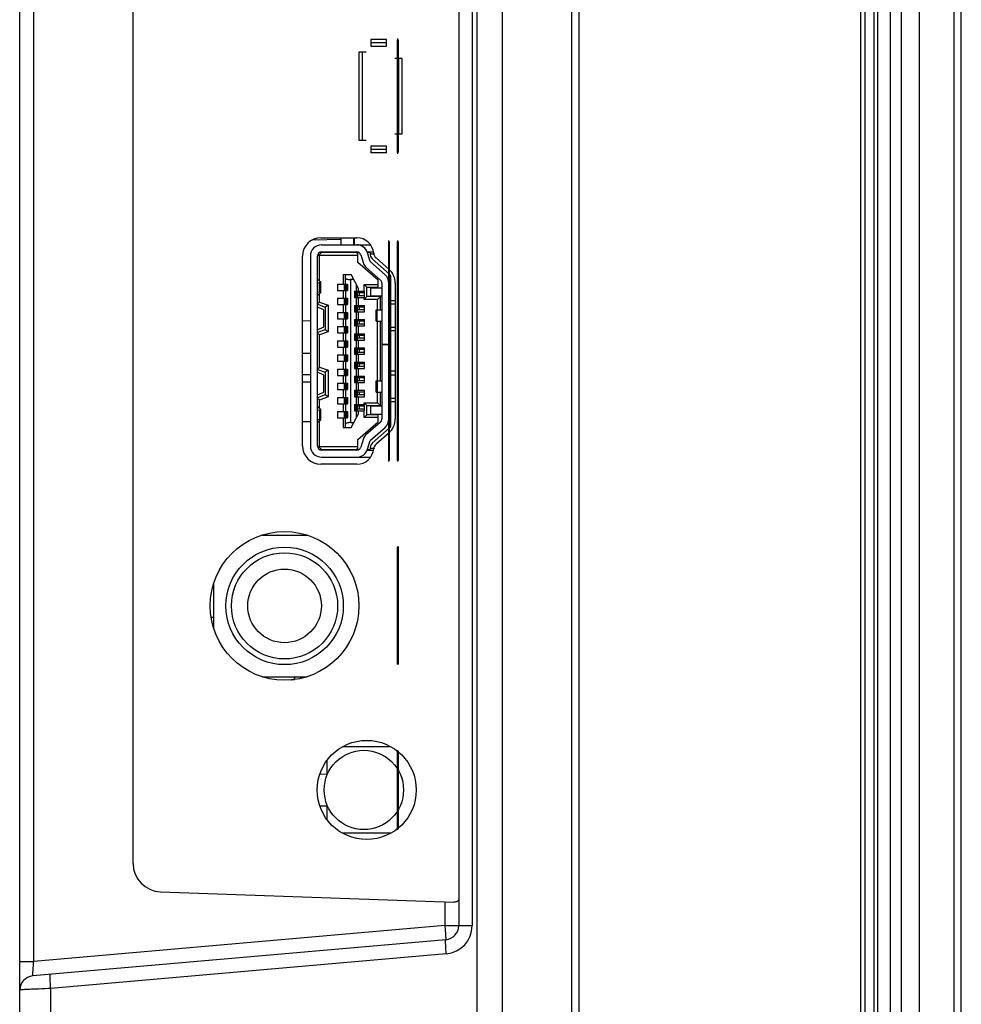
# Model space of a CAD drawing. Header units: millimetres. Extents: x 0 to 2577, y 0 to 841.
# Tile 40 of 68: x 1532 to 1599, y 458 to 528. Entities that reach past the tile are written whole.
import ezdxf

# ---------------------------------------------------------------- set-up
doc = ezdxf.new("R2010")
doc.units = ezdxf.units.MM
doc.layers.add('11_COMPONENTS', color=7, linetype='Continuous')

msp = doc.modelspace()

# ---------------------------------------------------------------- linework, layer by layer
at = {"layer": '11_COMPONENTS', "color": 7, "linetype": 'Continuous'}
for p, q in [((1593.785, 360.858), (1593.785, 621.858)), ((1594.565, 362.386), (1594.565, 620.329)), ((1592.885, 362.558), (1592.885, 620.158)), ((1595.827, 362.427), (1595.827, 620.288)), ((1591.985, 364.238), (1591.985, 618.477)), ((1592.635, 363.863), (1592.635, 618.853)), ((1591.685, 364.758), (1591.685, 617.958)), ((1598.284, 365.378), (1598.284, 617.337)), ((1598.785, 365.378), (1598.785, 617.337)), ((1571.285, 369.484), (1571.285, 613.231)), ((1571.785, 369.458), (1571.785, 613.257)), ((1564.585, 373.736), (1564.585, 608.979)), ((1566.376, 375.733), (1566.376, 606.982)), ((1532.285, 425.228), (1532.285, 557.559)), ((1533.268, 461.234), (1533.268, 550.482)), ((1563.285, 547.941), (1563.285, 463.774)), ((1564.233, 547.941), (1564.233, 463.774)), ((1540.285, 468.162), (1540.285, 544.053)), ((1558.985, 526.295), (1558.985, 526.42)), ((1557.085, 526.358), (1557.085, 525.885)), ((1558.185, 526.358), (1557.085, 526.358)), ((1558.185, 526.135), (1557.085, 526.135)), ((1557.085, 525.885), (1558.185, 525.885)), ((1558.185, 525.885), (1558.185, 526.358)), ((1556.235, 525.458), (1556.235, 519.258)), ((1556.758, 525.458), (1556.235, 525.458)), ((1556.458, 525.458), (1556.458, 519.258)), ((1559.285, 525.008), (1558.762, 525.008)), ((1559.062, 519.708), (1559.062, 525.008)), ((1559.285, 519.708), (1559.285, 525.008)), ((1558.762, 519.708), (1559.285, 519.708)), ((1556.235, 519.258), (1556.758, 519.258)), ((1557.085, 518.831), (1557.085, 518.358)), ((1558.185, 518.831), (1557.085, 518.831)), ((1558.185, 518.358), (1558.185, 518.831)), ((1558.185, 518.581), (1557.085, 518.581)), ((1558.185, 518.358), (1557.085, 518.358)), ((1558.985, 518.295), (1558.985, 518.42)), ((1552.972, 512.219), (1554.985, 512.254)), ((1553.555, 512.358), (1556.085, 512.358)), ((1553.605, 511.858), (1557.059, 511.858)), ((1554.985, 511.858), (1554.985, 512.358)), ((1555.885, 511.858), (1555.885, 512.358)), ((1555.885, 511.878), (1555.935, 511.928)), ((1555.935, 511.858), (1555.935, 512.358)), ((1558.355, 512.045), (1558.355, 512.17)), ((1558.985, 512.045), (1558.985, 512.17)), ((1553.305, 511.058), (1553.605, 511.308)), ((1553.455, 511.108), (1553.414, 511.149)), ((1556.249, 511.308), (1553.439, 511.308)), ((1553.605, 511.358), (1556.084, 511.358)), ((1554.515, 511.308), (1554.515, 511.358)), ((1555.195, 511.308), (1555.195, 511.358)), ((1555.205, 511.308), (1555.205, 511.358)), ((1556.055, 511.308), (1556.155, 511.208)), ((1556.155, 510.608), (1556.155, 511.208)), ((1556.205, 511.332), (1556.205, 511.308)), ((1556.37, 511.146), (1556.56, 510.531)), ((1556.825, 511.358), (1557.268, 511.358)), ((1557.043, 511.308), (1556.848, 511.308)), ((1557.037, 510.678), (1556.848, 511.293)), ((1557.088, 511.019), (1557.035, 511.358)), ((1557.281, 511.208), (1557.059, 511.208)), ((1552.255, 497.658), (1552.255, 511.058)), ((1552.805, 511.058), (1552.805, 497.658)), ((1553.305, 497.658), (1553.305, 511.058)), ((1553.455, 509.286), (1553.455, 511.108)), ((1556.155, 511.108), (1553.455, 511.108)), ((1557.605, 509.358), (1556.155, 510.608)), ((1558.084, 509.748), (1557.052, 510.655)), ((1557.17, 510.87), (1558.4, 509.787)), ((1557.449, 510.929), (1558.364, 510.123)), ((1555.135, 509.758), (1555.135, 509.083)), ((1555.135, 509.758), (1555.685, 509.758)), ((1555.285, 509.083), (1555.285, 509.758)), ((1556.215, 508.781), (1555.685, 509.758)), ((1556.722, 510.28), (1557.753, 509.372)), ((1553.305, 509.183), (1553.46, 509.203)), ((1553.488, 509.253), (1553.313, 509.433)), ((1553.46, 508.512), (1553.46, 509.203)), ((1553.555, 508.485), (1553.555, 509.23)), ((1554.725, 509.083), (1554.725, 508.633)), ((1554.725, 509.083), (1555.425, 509.083)), ((1555.225, 508.633), (1555.225, 509.083)), ((1555.314, 508.633), (1555.314, 509.083)), ((1555.383, 508.633), (1555.383, 509.083)), ((1555.395, 508.633), (1555.395, 509.083)), ((1555.425, 509.083), (1555.425, 508.633)), ((1555.635, 509.408), (1555.635, 499.308)), ((1555.875, 509.408), (1555.635, 509.408)), ((1556.065, 508.583), (1556.065, 509.058)), ((1556.605, 508.583), (1556.605, 509.058)), ((1556.605, 509.058), (1556.805, 508.858)), ((1556.605, 509.058), (1557.605, 509.058)), ((1557.605, 508.858), (1557.605, 509.358)), ((1557.855, 509.147), (1557.855, 504.808)), ((1558.485, 499.116), (1558.485, 509.6)), ((1558.805, 509.147), (1558.805, 499.568)), ((1553.305, 508.532), (1553.46, 508.512)), ((1553.488, 508.463), (1553.313, 508.283)), ((1553.455, 507.816), (1553.455, 508.429)), ((1554.725, 508.633), (1555.425, 508.633)), ((1555.135, 508.633), (1555.135, 508.083)), ((1555.285, 508.633), (1555.285, 508.083)), ((1555.925, 508.583), (1555.925, 508.133)), ((1555.925, 508.583), (1556.625, 508.583)), ((1555.955, 508.133), (1555.955, 508.583)), ((1555.968, 508.133), (1555.968, 508.583)), ((1556.036, 508.133), (1556.036, 508.583)), ((1556.125, 508.133), (1556.125, 508.583)), ((1556.625, 508.458), (1556.125, 508.458)), ((1556.215, 508.583), (1556.215, 508.781)), ((1556.28, 508.258), (1556.28, 508.458)), ((1556.625, 508.133), (1556.625, 508.583)), ((1556.805, 508.208), (1556.805, 508.858)), ((1556.805, 508.858), (1557.605, 508.858)), ((1557.055, 508.808), (1557.055, 508.258)), ((1557.855, 508.808), (1557.055, 508.808)), ((1553.305, 507.711), (1553.455, 507.816)), ((1553.305, 507.658), (1553.855, 507.458)), ((1553.455, 507.816), (1554.055, 507.598)), ((1554.725, 508.083), (1554.725, 507.633)), ((1554.725, 508.083), (1555.425, 508.083)), ((1555.225, 507.633), (1555.225, 508.083)), ((1555.314, 507.633), (1555.314, 508.083)), ((1555.383, 507.633), (1555.383, 508.083)), ((1555.395, 507.633), (1555.395, 508.083)), ((1555.425, 508.083), (1555.425, 507.633)), ((1555.925, 508.133), (1556.625, 508.133)), ((1556.065, 507.583), (1556.065, 508.133)), ((1556.625, 508.258), (1556.125, 508.258)), ((1556.215, 507.583), (1556.215, 508.133)), ((1556.805, 508.208), (1556.605, 508.008)), ((1556.605, 508.008), (1556.605, 508.133)), ((1557.555, 508.008), (1556.605, 508.008)), ((1557.755, 508.208), (1556.805, 508.208)), ((1557.055, 508.258), (1557.855, 508.258)), ((1557.555, 508.008), (1557.755, 508.208)), ((1557.555, 507.258), (1557.555, 508.008)), ((1557.755, 507.258), (1557.755, 508.208)), ((1558.485, 507.933), (1558.805, 507.933)), ((1558.485, 507.683), (1558.805, 507.683)), ((1553.755, 507.258), (1553.305, 507.458)), ((1553.755, 506.058), (1553.755, 507.258)), ((1554.055, 507.598), (1553.855, 507.458)), ((1553.855, 507.458), (1553.855, 505.858)), ((1554.055, 507.598), (1554.055, 505.718)), ((1554.725, 507.633), (1555.425, 507.633)), ((1554.725, 507.083), (1554.725, 506.633)), ((1554.725, 507.083), (1555.425, 507.083)), ((1555.135, 507.633), (1555.135, 507.083)), ((1555.225, 506.633), (1555.225, 507.083)), ((1555.285, 507.633), (1555.285, 507.083)), ((1555.314, 506.633), (1555.314, 507.083)), ((1555.383, 506.633), (1555.383, 507.083)), ((1555.395, 506.633), (1555.395, 507.083)), ((1555.425, 507.083), (1555.425, 506.633)), ((1555.925, 507.583), (1555.925, 507.133)), ((1555.925, 507.583), (1556.625, 507.583)), ((1555.925, 507.133), (1556.625, 507.133)), ((1555.955, 507.133), (1555.955, 507.583)), ((1555.968, 507.133), (1555.968, 507.583)), ((1556.036, 507.133), (1556.036, 507.583)), ((1556.065, 506.583), (1556.065, 507.133)), ((1556.125, 507.133), (1556.125, 507.583)), ((1556.625, 507.458), (1556.125, 507.458)), ((1556.625, 507.258), (1556.125, 507.258)), ((1556.215, 506.583), (1556.215, 507.133)), ((1556.28, 507.258), (1556.28, 507.458)), ((1556.625, 507.133), (1556.625, 507.583)), ((1557.455, 506.458), (1557.455, 507.258)), ((1557.455, 507.258), (1557.855, 507.258)), ((1557.529, 506.458), (1557.529, 507.258)), ((1552.255, 506.509), (1552.805, 506.499)), ((1554.725, 506.633), (1555.425, 506.633)), ((1555.135, 506.633), (1555.135, 506.083)), ((1555.285, 506.633), (1555.285, 506.083)), ((1555.925, 506.583), (1555.925, 506.133)), ((1555.925, 506.583), (1556.625, 506.583)), ((1555.955, 506.133), (1555.955, 506.583)), ((1555.968, 506.133), (1555.968, 506.583)), ((1556.036, 506.133), (1556.036, 506.583)), ((1556.125, 506.133), (1556.125, 506.583)), ((1556.625, 506.458), (1556.125, 506.458)), ((1556.625, 506.258), (1556.125, 506.258)), ((1556.28, 506.258), (1556.28, 506.458)), ((1556.625, 506.133), (1556.625, 506.583)), ((1557.455, 506.458), (1557.855, 506.458)), ((1557.555, 502.258), (1557.555, 506.458)), ((1557.755, 502.258), (1557.755, 506.458)), ((1553.305, 505.858), (1553.755, 506.058)), ((1553.855, 505.858), (1553.305, 505.658)), ((1553.455, 505.499), (1553.305, 505.604)), ((1554.055, 505.718), (1553.455, 505.499)), ((1554.055, 505.718), (1553.855, 505.858)), ((1554.725, 506.083), (1554.725, 505.633)), ((1554.725, 506.083), (1555.425, 506.083)), ((1554.725, 505.633), (1555.425, 505.633)), ((1555.135, 505.633), (1555.135, 505.083)), ((1555.225, 505.633), (1555.225, 506.083)), ((1555.285, 505.633), (1555.285, 505.083)), ((1555.314, 505.633), (1555.314, 506.083)), ((1555.383, 505.633), (1555.383, 506.083)), ((1555.395, 505.633), (1555.395, 506.083)), ((1555.425, 506.083), (1555.425, 505.633)), ((1555.925, 506.133), (1556.625, 506.133)), ((1555.925, 505.583), (1555.925, 505.133)), ((1555.925, 505.583), (1556.625, 505.583)), ((1555.955, 505.133), (1555.955, 505.583)), ((1555.968, 505.133), (1555.968, 505.583)), ((1556.036, 505.133), (1556.036, 505.583)), ((1556.065, 505.583), (1556.065, 506.133)), ((1556.125, 505.133), (1556.125, 505.583)), ((1556.215, 505.583), (1556.215, 506.133)), ((1556.625, 505.133), (1556.625, 505.583)), ((1558.485, 506.033), (1558.805, 506.033)), ((1558.805, 505.783), (1558.485, 505.783)), ((1553.455, 503.216), (1553.455, 505.499)), ((1554.725, 505.083), (1554.725, 504.633)), ((1554.725, 505.083), (1555.425, 505.083)), ((1555.225, 504.633), (1555.225, 505.083)), ((1555.314, 504.633), (1555.314, 505.083)), ((1555.383, 504.633), (1555.383, 505.083)), ((1555.395, 504.633), (1555.395, 505.083)), ((1555.425, 505.083), (1555.425, 504.633)), ((1555.925, 505.133), (1556.625, 505.133)), ((1556.065, 504.583), (1556.065, 505.133)), ((1556.625, 505.458), (1556.125, 505.458)), ((1556.625, 505.258), (1556.125, 505.258)), ((1556.215, 504.583), (1556.215, 505.133)), ((1556.28, 505.258), (1556.28, 505.458)), ((1552.255, 504.206), (1552.805, 504.216)), ((1554.725, 504.633), (1555.425, 504.633)), ((1555.135, 504.633), (1555.135, 504.083)), ((1555.285, 504.633), (1555.285, 504.083)), ((1555.925, 504.583), (1555.925, 504.133)), ((1555.925, 504.583), (1556.625, 504.583)), ((1555.955, 504.133), (1555.955, 504.583)), ((1555.968, 504.133), (1555.968, 504.583)), ((1556.036, 504.133), (1556.036, 504.583)), ((1556.125, 504.133), (1556.125, 504.583)), ((1556.125, 504.558), (1556.625, 504.558)), ((1556.625, 504.458), (1556.125, 504.458)), ((1556.625, 504.258), (1556.125, 504.258)), ((1556.28, 504.258), (1556.28, 504.458)), ((1556.625, 504.133), (1556.625, 504.583)), ((1558.355, 504.808), (1557.855, 504.808)), ((1557.855, 504.798), (1557.855, 499.568)), ((1558.355, 504.798), (1557.855, 504.798)), ((1554.725, 504.083), (1554.725, 503.633)), ((1554.725, 504.083), (1555.425, 504.083)), ((1554.725, 503.633), (1555.425, 503.633)), ((1555.135, 503.633), (1555.135, 503.083)), ((1555.225, 503.633), (1555.225, 504.083)), ((1555.285, 503.633), (1555.285, 503.083)), ((1555.314, 503.633), (1555.314, 504.083)), ((1555.383, 503.633), (1555.383, 504.083)), ((1555.395, 503.633), (1555.395, 504.083)), ((1555.425, 504.083), (1555.425, 503.633)), ((1555.925, 504.133), (1556.625, 504.133)), ((1555.925, 503.583), (1555.925, 503.133)), ((1555.925, 503.583), (1556.625, 503.583)), ((1555.955, 503.133), (1555.955, 503.583)), ((1555.968, 503.133), (1555.968, 503.583)), ((1556.036, 503.133), (1556.036, 503.583)), ((1556.065, 503.583), (1556.065, 504.133)), ((1556.125, 503.133), (1556.125, 503.583)), ((1556.215, 503.583), (1556.215, 504.133)), ((1556.625, 503.133), (1556.625, 503.583)), ((1553.305, 503.111), (1553.455, 503.216)), ((1553.305, 503.058), (1553.855, 502.858)), ((1553.755, 502.658), (1553.305, 502.858)), ((1553.455, 503.216), (1554.055, 502.998)), ((1554.055, 502.998), (1553.855, 502.858)), ((1553.855, 502.858), (1553.855, 501.258)), ((1554.055, 502.998), (1554.055, 501.118)), ((1554.725, 503.083), (1554.725, 502.633)), ((1554.725, 503.083), (1555.425, 503.083)), ((1555.225, 502.633), (1555.225, 503.083)), ((1555.314, 502.633), (1555.314, 503.083)), ((1555.383, 502.633), (1555.383, 503.083)), ((1555.395, 502.633), (1555.395, 503.083)), ((1555.425, 503.083), (1555.425, 502.633)), ((1555.925, 503.133), (1556.625, 503.133)), ((1556.065, 502.583), (1556.065, 503.133)), ((1556.625, 503.458), (1556.125, 503.458)), ((1556.625, 503.258), (1556.125, 503.258)), ((1556.215, 502.583), (1556.215, 503.133)), ((1556.28, 503.258), (1556.28, 503.458)), ((1558.805, 502.933), (1558.485, 502.933)), ((1552.805, 502.683), (1552.255, 502.683)), ((1552.255, 502.183), (1552.805, 502.183)), ((1553.755, 501.458), (1553.755, 502.658)), ((1554.725, 502.633), (1555.425, 502.633)), ((1554.725, 502.083), (1554.725, 501.633)), ((1554.725, 502.083), (1555.425, 502.083)), ((1555.135, 502.633), (1555.135, 502.083)), ((1555.225, 501.633), (1555.225, 502.083)), ((1555.285, 502.633), (1555.285, 502.083)), ((1555.314, 501.633), (1555.314, 502.083)), ((1555.383, 501.633), (1555.383, 502.083)), ((1555.395, 501.633), (1555.395, 502.083)), ((1555.425, 502.083), (1555.425, 501.633)), ((1555.925, 502.583), (1555.925, 502.133)), ((1555.925, 502.583), (1556.625, 502.583)), ((1555.925, 502.133), (1556.625, 502.133)), ((1555.955, 502.133), (1555.955, 502.583)), ((1555.968, 502.133), (1555.968, 502.583)), ((1556.036, 502.133), (1556.036, 502.583)), ((1556.065, 501.583), (1556.065, 502.133)), ((1556.125, 502.133), (1556.125, 502.583)), ((1556.625, 502.458), (1556.125, 502.458)), ((1556.625, 502.258), (1556.125, 502.258)), ((1556.215, 501.583), (1556.215, 502.133)), ((1556.28, 502.258), (1556.28, 502.458)), ((1556.625, 502.133), (1556.625, 502.583)), ((1557.455, 501.458), (1557.455, 502.258)), ((1557.455, 502.258), (1557.855, 502.258)), ((1557.529, 502.258), (1557.529, 501.458)), ((1558.485, 502.683), (1558.805, 502.683)), ((1553.305, 501.258), (1553.755, 501.458)), ((1554.725, 501.633), (1555.425, 501.633)), ((1555.135, 501.633), (1555.135, 501.083)), ((1555.285, 501.633), (1555.285, 501.083)), ((1555.925, 501.583), (1555.925, 501.133)), ((1555.925, 501.583), (1556.625, 501.583)), ((1555.955, 501.133), (1555.955, 501.583)), ((1555.968, 501.133), (1555.968, 501.583)), ((1556.036, 501.133), (1556.036, 501.583)), ((1556.125, 501.133), (1556.125, 501.583)), ((1556.625, 501.458), (1556.125, 501.458)), ((1556.28, 501.258), (1556.28, 501.458)), ((1556.625, 501.133), (1556.625, 501.583)), ((1557.455, 501.458), (1557.855, 501.458)), ((1557.555, 500.708), (1557.555, 501.458)), ((1557.755, 500.508), (1557.755, 501.458)), ((1553.855, 501.258), (1553.305, 501.058)), ((1553.455, 500.899), (1553.305, 501.004)), ((1554.055, 501.118), (1553.455, 500.899)), ((1553.455, 500.286), (1553.455, 500.899)), ((1554.055, 501.118), (1553.855, 501.258)), ((1554.725, 501.083), (1554.725, 500.633)), ((1554.725, 501.083), (1555.425, 501.083)), ((1555.225, 500.633), (1555.225, 501.083)), ((1555.314, 500.633), (1555.314, 501.083)), ((1555.383, 500.633), (1555.383, 501.083)), ((1555.395, 500.633), (1555.395, 501.083)), ((1555.425, 501.083), (1555.425, 500.633)), ((1555.925, 501.133), (1556.625, 501.133)), ((1556.065, 500.583), (1556.065, 501.133)), ((1556.625, 501.258), (1556.125, 501.258)), ((1556.215, 500.583), (1556.215, 501.133)), ((1556.605, 500.583), (1556.605, 500.708)), ((1556.605, 500.708), (1556.805, 500.508)), ((1556.605, 500.708), (1557.555, 500.708)), ((1557.555, 500.708), (1557.755, 500.508)), ((1558.485, 501.033), (1558.805, 501.033)), ((1558.485, 500.783), (1558.805, 500.783)), ((1553.305, 500.183), (1553.46, 500.203)), ((1553.488, 500.253), (1553.313, 500.433)), ((1553.46, 500.203), (1553.46, 499.512)), ((1553.555, 499.485), (1553.555, 500.23)), ((1554.725, 500.633), (1555.425, 500.633)), ((1554.725, 500.083), (1554.725, 499.633)), ((1554.725, 500.083), (1555.425, 500.083)), ((1555.135, 500.633), (1555.135, 500.083)), ((1555.225, 499.633), (1555.225, 500.083)), ((1555.285, 500.633), (1555.285, 500.083)), ((1555.314, 499.633), (1555.314, 500.083)), ((1555.383, 499.633), (1555.383, 500.083)), ((1555.395, 499.633), (1555.395, 500.083)), ((1555.425, 500.083), (1555.425, 499.633)), ((1555.925, 500.583), (1555.925, 500.133)), ((1555.925, 500.583), (1556.625, 500.583)), ((1555.925, 500.133), (1556.625, 500.133)), ((1555.955, 500.133), (1555.955, 500.583)), ((1555.968, 500.133), (1555.968, 500.583)), ((1556.036, 500.133), (1556.036, 500.583)), ((1556.065, 499.658), (1556.065, 500.133)), ((1556.125, 500.133), (1556.125, 500.583)), ((1556.625, 500.458), (1556.125, 500.458)), ((1556.625, 500.258), (1556.125, 500.258)), ((1556.215, 499.934), (1556.215, 500.133)), ((1556.28, 500.258), (1556.28, 500.458)), ((1556.605, 499.658), (1556.605, 500.133)), ((1556.625, 500.133), (1556.625, 500.583)), ((1556.805, 499.858), (1556.805, 500.508)), ((1556.805, 500.508), (1557.755, 500.508)), ((1557.055, 500.458), (1557.055, 499.908)), ((1557.855, 500.458), (1557.055, 500.458)), ((1552.805, 499.358), (1552.255, 499.358)), ((1553.305, 499.532), (1553.46, 499.512)), ((1553.488, 499.463), (1553.313, 499.283)), ((1553.455, 497.608), (1553.455, 499.429)), ((1554.725, 499.633), (1555.425, 499.633)), ((1555.135, 499.633), (1555.135, 498.958)), ((1555.285, 498.958), (1555.285, 499.633)), ((1555.635, 499.308), (1555.875, 499.308)), ((1555.685, 498.958), (1556.215, 499.934)), ((1556.155, 498.108), (1557.605, 499.358)), ((1556.605, 499.658), (1556.805, 499.858)), ((1557.605, 499.658), (1556.605, 499.658)), ((1557.753, 499.343), (1556.722, 498.435)), ((1557.605, 499.858), (1556.805, 499.858)), ((1557.055, 499.908), (1557.855, 499.908)), ((1557.605, 499.358), (1557.605, 499.858)), ((1555.135, 498.958), (1555.685, 498.958)), ((1557.052, 498.06), (1558.084, 498.968)), ((1558.4, 498.928), (1557.17, 497.845)), ((1556.155, 497.508), (1556.155, 498.108)), ((1556.56, 498.184), (1556.37, 497.569)), ((1556.848, 497.422), (1557.037, 498.037)), ((1558.364, 498.592), (1557.449, 497.787)), ((1553.605, 497.408), (1553.305, 497.658)), ((1553.414, 497.567), (1553.455, 497.608)), ((1553.439, 497.408), (1556.249, 497.408)), ((1553.455, 497.608), (1556.155, 497.608)), ((1556.084, 497.358), (1553.605, 497.358)), ((1554.515, 497.408), (1554.515, 497.358)), ((1555.195, 497.408), (1555.195, 497.358)), ((1555.205, 497.358), (1555.205, 497.408)), ((1556.155, 497.508), (1556.055, 497.408)), ((1556.205, 497.408), (1556.205, 497.384)), ((1556.825, 497.358), (1557.268, 497.358)), ((1556.848, 497.408), (1557.043, 497.408)), ((1557.035, 497.358), (1557.088, 497.696)), ((1557.059, 497.508), (1557.281, 497.508)), ((1553.605, 496.858), (1557.059, 496.858)), ((1558.355, 496.545), (1558.355, 496.67)), ((1558.985, 496.545), (1558.985, 496.67)), ((1556.085, 496.358), (1553.555, 496.358)), ((1549.391, 491.358), (1552.58, 491.358)), ((1558.985, 490.57), (1558.985, 490.445)), ((1558.985, 489.57), (1558.985, 489.445)), ((1545.985, 484.763), (1545.985, 487.952)), ((1545.985, 485.533), (1545.802, 485.533)), ((1545.907, 485.033), (1545.985, 485.033)), ((1549.391, 481.358), (1552.58, 481.358)), ((1552.127, 481.235), (1552.127, 481.358)), ((1552.302, 481.278), (1552.302, 481.358)), ((1551.52, 481.158), (1551.68, 481.158)), ((1558.499, 476.408), (1555.071, 476.408)), ((1558.985, 476.045), (1558.985, 476.17)), ((1553.985, 474.398), (1553.985, 475.457)), ((1553.474, 474.488), (1553.987, 474.479)), ((1553.474, 472.228), (1553.987, 472.236)), ((1553.985, 471.258), (1553.985, 472.318)), ((1558.499, 470.308), (1555.071, 470.308)), ((1558.985, 470.545), (1558.985, 470.67)), ((1542.215, 466.163), (1562.93, 465.44)), ((1562.303, 465.462), (1562.303, 463.774)), ((1562.303, 463.774), (1533.268, 461.234)), ((1562.303, 463.774), (1564.233, 463.774)), ((1562.372, 462.778), (1533.198, 460.225)), ((1562.407, 461.782), (1534.471, 459.338)), ((1532.285, 461.234), (1533.268, 461.234)), ((1534.471, 455.295), (1534.471, 459.338))]:
    msp.add_line(p, q, dxfattribs=at)
at = {"layer": '11_COMPONENTS', "color": 7, "linetype": 'Continuous', "const_width": 0.149}
for points in [[(1558.985, 518.358), (1558.985, 526.358)], [(1558.355, 496.608), (1558.355, 512.108)], [(1558.985, 496.608), (1558.985, 512.108)], [(1558.985, 482.208), (1558.985, 490.508)], [(1558.985, 470.608), (1558.985, 476.108)]]:
    msp.add_lwpolyline(points, dxfattribs=at)
at = {"layer": '11_COMPONENTS', "color": 7, "linetype": 'Continuous'}
for centre, radius in [((1550.985, 486.358), 5.25), ((1550.985, 486.358), 4.15), ((1550.985, 486.358), 3.75), ((1550.985, 486.358), 2.6), ((1556.785, 473.358), 3.5), ((1556.585, 473.358), 2.8)]:
    msp.add_circle(centre, radius, dxfattribs=at)
for centre, radius, start, end in [((1553.555, 511.058), 1.3, 90, 180), ((1553.605, 511.058), 0.8, 90, 180), ((1556.084, 511.058), 0.8, 17.10273, 90), ((1556.085, 511.158), 1.2, 4.94071, 90), ((1553.605, 511.058), 0.3, 90, 180), ((1556.084, 511.058), 0.3, 17.10273, 90), ((1557.779, 511.304), 0.5, 184.94071, 228.651), ((1557.085, 510.693), 0.55, 197.10273, 228.65222), ((1557.085, 510.693), 0.05, 197.10273, 228.65222), ((1557.335, 511.058), 0.25, 188.8958, 228.65222), ((1557.555, 509.147), 0.8, 0, 48.65222), ((1557.505, 509.147), 1.3, 0, 48.651), ((1558.235, 509.6), 0.25, 0, 48.65222), ((1557.555, 509.147), 0.3, 0, 48.65222), ((1557.555, 499.568), 0.3, 311.34778, 0), ((1557.555, 499.568), 0.8, 311.34778, 0), ((1557.505, 499.568), 1.3, 311.349, 0), ((1558.235, 499.116), 0.25, 311.34778, 0), ((1557.085, 498.022), 0.55, 131.34778, 162.89727), ((1557.085, 498.022), 0.05, 131.34778, 162.89727), ((1553.555, 497.658), 1.3, 180, 270), ((1553.605, 497.658), 0.8, 180, 270), ((1553.605, 497.658), 0.3, 180, 270), ((1556.084, 497.658), 0.3, 270, 342.89727), ((1556.084, 497.658), 0.8, 270, 342.89727), ((1556.085, 497.558), 1.2, 270, 355.05929), ((1557.335, 497.658), 0.25, 131.34778, 171.1042), ((1557.779, 497.411), 0.5, 131.349, 175.05929), ((1557.41, 481.558), 5.745, 181.9952, 184.0131), ((1557.41, 481.558), 5.74, 181.99671, 184.00983), ((1542.285, 468.162), 2, 180, 268), ((1562.285, 463.774), 1, 275, 0), ((1562.233, 463.774), 2, 275.00001, 359.99999), ((1533.285, 459.229), 1, 95, 180)]:
    msp.add_arc(centre, radius, start, end, dxfattribs=at)
for centre, major_axis, ratio, start_param, end_param in [((1552.855, 509.23), (0.7, 0), 0.075342, -0.528557, 0.442911), ((1555.635, 509.53), (0.35, 0), 0.35, -3.141593, -1.570796), ((1552.855, 508.485), (0.7, 0), 0.075342, 5.840274, 6.811742), ((1552.855, 500.23), (0.7, 0), 0.075342, -0.528557, 0.442911), ((1552.855, 499.485), (0.7, 0), 0.075342, 5.840274, 6.811742), ((1555.635, 499.185), (0.35, 0), 0.35, 1.570796, 3.141593)]:
    msp.add_ellipse(centre, major_axis=major_axis, ratio=ratio, start_param=start_param, end_param=end_param, dxfattribs=at)
for points, knots in [([(1551.454, 481.131), (1551.462, 481.139), (1551.483, 481.153), (1551.507, 481.158), (1551.52, 481.158)], [0, 0, 0, 0, 0.472222, 1, 1, 1, 1]), ([(1563.285, 465.768), (1563.285, 465.715), (1563.283, 465.62), (1563.192, 465.438), (1563.025, 465.437), (1562.93, 465.44)], [0, 0, 0, 0, 0.281652, 0.499144, 1, 1, 1, 1]), ([(1562.303, 463.774), (1562.308, 463.709), (1562.319, 463.582), (1562.334, 463.398), (1562.348, 463.228), (1562.359, 463.079), (1562.366, 462.971), (1562.37, 462.899), (1562.372, 462.857), (1562.373, 462.825), (1562.375, 462.799), (1562.373, 462.788), (1562.374, 462.778), (1562.372, 462.778)], [0, 0, 0, 0, 0.194994, 0.382605, 0.555358, 0.706812, 0.831093, 0.881521, 0.923458, 0.956535, 0.980409, 0.994888, 1, 1, 1, 1]), ([(1562.407, 461.782), (1562.396, 461.908), (1562.382, 462.092), (1562.368, 462.327), (1562.361, 462.475), (1562.358, 462.598), (1562.358, 462.688), (1562.361, 462.745), (1562.366, 462.769), (1562.37, 462.778), (1562.372, 462.778)], [0, 0, 0, 0, 0.381231, 0.553313, 0.704206, 0.828123, 0.920427, 0.977834, 0.993008, 1, 1, 1, 1]), ([(1533.198, 460.225), (1533.196, 460.225), (1533.197, 460.236), (1533.196, 460.246), (1533.197, 460.273), (1533.198, 460.305), (1533.2, 460.348), (1533.205, 460.421), (1533.212, 460.532), (1533.223, 460.683), (1533.236, 460.855), (1533.251, 461.041), (1533.262, 461.169), (1533.268, 461.234)], [0, 0, 0, 0, 0.004885, 0.019283, 0.043229, 0.076487, 0.118734, 0.169517, 0.294536, 0.446434, 0.61916, 0.806033, 1, 1, 1, 1]), ([(1534.471, 459.338), (1534.46, 459.464), (1534.446, 459.648), (1534.432, 459.883), (1534.425, 460.031), (1534.422, 460.154), (1534.422, 460.244), (1534.425, 460.301), (1534.43, 460.325), (1534.434, 460.334), (1534.436, 460.334)], [0, 0, 0, 0, 0.381233, 0.553315, 0.704208, 0.828126, 0.92043, 0.977837, 0.993009, 1, 1, 1, 1]), ([(1534.471, 459.338), (1534.185, 459.319), (1533.686, 459.294), (1533.055, 459.28), (1532.691, 459.262), (1532.441, 459.241), (1532.395, 459.241), (1532.276, 459.227), (1532.285, 459.229)], [0, 0, 0, 0, 0.392669, 0.690787, 0.845954, 0.92361, 0.9868, 1, 1, 1, 1])]:
    msp.add_open_spline(points, degree=3, knots=knots, dxfattribs=at)

doc.saveas('drawing.dxf')
